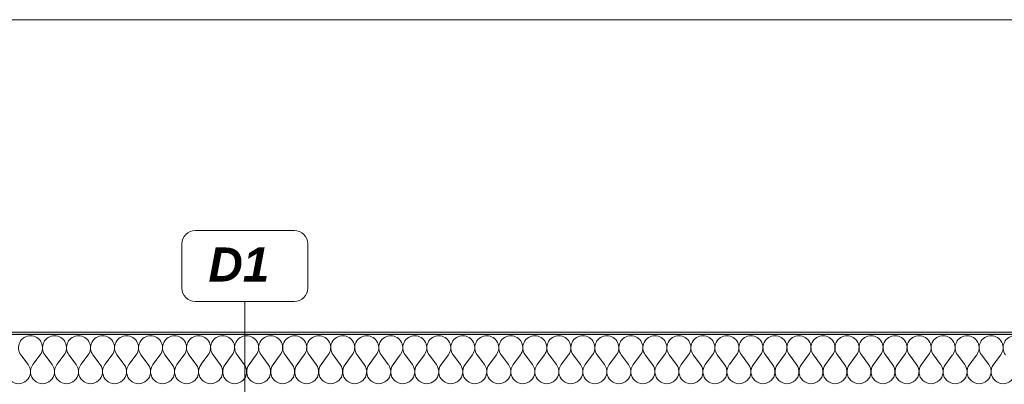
# Model space of a CAD drawing. Header units: millimetres. Extents: x -12989 to 402831, y -50461 to 30884.
# Tile 122 of 175: x 382548 to 386590, y -39369 to -37871. Entities that reach past the tile are written whole.
import ezdxf

# ---------------------------------------------------------------- set-up
doc = ezdxf.new("R2010")
doc.units = ezdxf.units.MM
doc.header["$MEASUREMENT"] = 0
doc.linetypes.add('Wipeout_Contour', pattern=[1000, 0, -1000])
doc.layers.add('A_OZN_ODNOSNIKI', color=7, linetype='Continuous')
doc.layers.add('Nowe_A__DACHY', color=7, linetype='Continuous')
for name, color, linetype, lineweight in [('A_OZN_ODNOSNIKI_Nr_pióra__6', 7, 'Continuous', 13), ('A_OZN_ODNOSNIKI_Nr_pióra__85', 7, 'Continuous', 13), ('Nowe_A__DACHY_Nr_pióra__52', 7, 'Continuous', 15), ('Nowe_A__DACHY_Nr_pióra__92', 7, 'Continuous', 13)]:
    doc.layers.add(name, color=color, linetype=linetype, lineweight=lineweight)
doc.layers.add('Nowe_A__DACHY_Nr_pióra__162', color=7, linetype='Continuous', lineweight=5, true_color=0x6a6a6a)
doc.layers.add('Nowe_A__DACHY_Nr_pióra__174', color=7, linetype='Continuous', lineweight=5, true_color=0x6a6a6a)
doc.styles.add('STYL_AUTOMATYCZNY_6', font='arial.ttf')

# ---------------------------------------------------------------- blocks, each defined once
blk = doc.blocks.new('*X188', base_point=(362576.7, -45960.6))
at = {"layer": 'Nowe_A__DACHY_Nr_pióra__174', "color": 251, "linetype": 'Continuous', "lineweight": 5, "true_color": 0x6a6a6a}
for p, q in [((382582.2, -39287.9), (382552.6, -39248.4)), ((382601.9, -39287.9), (382631.5, -39248.4)), ((382680.8, -39287.9), (382651.2, -39248.4)), ((382700.5, -39287.9), (382730.1, -39248.4)), ((382779.4, -39287.9), (382749.8, -39248.4)), ((382799.1, -39287.9), (382828.7, -39248.4)), ((382878, -39287.9), (382848.4, -39248.4)), ((382897.7, -39287.9), (382927.3, -39248.4)), ((382976.6, -39287.9), (382947, -39248.4)), ((382996.3, -39287.9), (383025.9, -39248.4)), ((383075.2, -39287.9), (383045.6, -39248.4)), ((383094.9, -39287.9), (383124.5, -39248.4)), ((383173.8, -39287.9), (383144.2, -39248.4)), ((383193.5, -39287.9), (383223.1, -39248.4)), ((383272.4, -39287.9), (383242.8, -39248.4)), ((383292.1, -39287.9), (383321.7, -39248.4)), ((383371, -39287.9), (383341.4, -39248.4)), ((383390.7, -39287.9), (383420.3, -39248.4)), ((383469.6, -39287.9), (383440, -39248.4)), ((383489.3, -39287.9), (383518.9, -39248.4)), ((383568.2, -39287.9), (383538.6, -39248.4)), ((383587.9, -39287.9), (383617.5, -39248.4)), ((383666.8, -39287.9), (383637.2, -39248.4)), ((383686.5, -39287.9), (383716.1, -39248.4)), ((383765.4, -39287.9), (383735.8, -39248.4)), ((383785.1, -39287.9), (383814.7, -39248.4)), ((383864, -39287.9), (383834.4, -39248.4)), ((383883.7, -39287.9), (383913.3, -39248.4)), ((383962.6, -39287.9), (383933, -39248.4)), ((383982.3, -39287.9), (384011.9, -39248.4)), ((384061.2, -39287.9), (384031.6, -39248.4)), ((384080.9, -39287.9), (384110.5, -39248.4)), ((384159.8, -39287.9), (384130.2, -39248.4)), ((384179.5, -39287.9), (384209.1, -39248.4)), ((384258.4, -39287.9), (384228.8, -39248.4)), ((384278.1, -39287.9), (384307.7, -39248.4)), ((384357, -39287.9), (384327.4, -39248.4)), ((384376.7, -39287.9), (384406.3, -39248.4)), ((384455.6, -39287.9), (384426, -39248.4)), ((384475.3, -39287.9), (384504.9, -39248.4)), ((384554.2, -39287.9), (384524.6, -39248.4)), ((384573.9, -39287.9), (384603.5, -39248.4)), ((384652.8, -39287.9), (384623.2, -39248.4)), ((384672.5, -39287.9), (384702.1, -39248.4)), ((384751.4, -39287.9), (384721.8, -39248.4)), ((384771.1, -39287.9), (384800.7, -39248.4)), ((384850, -39287.9), (384820.4, -39248.4)), ((384869.7, -39287.9), (384899.3, -39248.4)), ((384948.6, -39287.9), (384919, -39248.4)), ((384968.3, -39287.9), (384997.9, -39248.4)), ((385047.2, -39287.9), (385017.6, -39248.4)), ((385066.9, -39287.9), (385096.5, -39248.4)), ((385145.8, -39287.9), (385116.2, -39248.4)), ((385165.5, -39287.9), (385195.1, -39248.4)), ((385244.4, -39287.9), (385214.8, -39248.4)), ((385264.1, -39287.9), (385293.7, -39248.4)), ((385343, -39287.9), (385313.4, -39248.4)), ((385362.7, -39287.9), (385392.3, -39248.4)), ((385441.6, -39287.9), (385412, -39248.4)), ((385461.3, -39287.9), (385490.9, -39248.4)), ((385540.2, -39287.9), (385510.6, -39248.4)), ((385559.9, -39287.9), (385589.5, -39248.4)), ((385638.8, -39287.9), (385609.2, -39248.4)), ((385658.5, -39287.9), (385688.1, -39248.4)), ((385737.4, -39287.9), (385707.8, -39248.4)), ((385757.1, -39287.9), (385786.7, -39248.4)), ((385836, -39287.9), (385806.4, -39248.4)), ((385855.7, -39287.9), (385885.3, -39248.4)), ((385934.6, -39287.9), (385905, -39248.4)), ((385954.3, -39287.9), (385983.8, -39248.4)), ((386033.1, -39287.9), (386003.6, -39248.4)), ((386052.9, -39287.9), (386082.4, -39248.4)), ((386131.7, -39287.9), (386102.2, -39248.4)), ((386151.5, -39287.9), (386181, -39248.4)), ((386230.3, -39287.9), (386200.8, -39248.4)), ((386250.1, -39287.9), (386279.6, -39248.4)), ((386328.9, -39287.9), (386299.4, -39248.4)), ((386348.7, -39287.9), (386378.2, -39248.4)), ((386427.5, -39287.9), (386398, -39248.4)), ((386447.3, -39287.9), (386476.8, -39248.4)), ((386526.1, -39287.9), (386496.6, -39248.4)), ((386545.9, -39287.9), (386575.4, -39248.4))]:
    blk.add_line(p, q, dxfattribs=at)
for centre, start, end in [((382592.1, -39218.8), 90, 216.8699), ((382592.1, -39218.8), 323.1301, 90), ((382690.7, -39218.8), 90, 216.8699), ((382690.7, -39218.8), 323.1301, 90), ((382789.3, -39218.8), 90, 216.8699), ((382789.3, -39218.8), 323.1301, 90), ((382887.9, -39218.8), 90, 216.8699), ((382887.9, -39218.8), 323.1301, 90), ((382986.5, -39218.8), 90, 216.8699), ((382986.5, -39218.8), 323.1301, 90), ((383085.1, -39218.8), 90, 216.8699), ((383085.1, -39218.8), 323.1301, 90), ((383183.7, -39218.8), 90, 216.8699), ((383183.7, -39218.8), 323.1301, 90), ((383282.3, -39218.8), 90, 216.8699), ((383282.3, -39218.8), 323.1301, 90), ((383380.9, -39218.8), 90, 216.8699), ((383380.9, -39218.8), 323.1301, 90), ((383479.5, -39218.8), 90, 216.8699), ((383479.5, -39218.8), 323.1301, 90), ((383578.1, -39218.8), 90, 216.8699), ((383578.1, -39218.8), 323.1301, 90), ((383676.7, -39218.8), 90, 216.8699), ((383676.7, -39218.8), 323.1301, 90), ((383775.3, -39218.8), 90, 216.8699), ((383775.3, -39218.8), 323.1301, 90), ((383873.9, -39218.8), 90, 216.8699), ((383873.9, -39218.8), 323.1301, 90), ((383972.5, -39218.8), 90, 216.8699), ((383972.5, -39218.8), 323.1301, 90), ((384071.1, -39218.8), 90, 216.8699), ((384071.1, -39218.8), 323.1301, 90), ((384169.7, -39218.8), 90, 216.8699), ((384169.7, -39218.8), 323.1301, 90), ((384268.2, -39218.8), 90, 216.8699), ((384268.2, -39218.8), 323.1301, 90), ((384366.8, -39218.8), 90, 216.8699), ((384366.8, -39218.8), 323.1301, 90), ((384465.4, -39218.8), 90, 216.8699), ((384465.4, -39218.8), 323.1301, 90), ((384564, -39218.8), 90, 216.8699), ((384564, -39218.8), 323.1301, 90), ((384662.6, -39218.8), 90, 216.8699), ((384662.6, -39218.8), 323.1301, 90), ((384761.2, -39218.8), 90, 216.8699), ((384761.2, -39218.8), 323.1301, 90), ((384859.8, -39218.8), 90, 216.8699), ((384859.8, -39218.8), 323.1301, 90), ((384958.4, -39218.8), 90, 216.8699), ((384958.4, -39218.8), 323.1301, 90), ((385057, -39218.8), 90, 216.8699), ((385057, -39218.8), 323.1301, 90), ((385155.6, -39218.8), 90, 216.8699), ((385155.6, -39218.8), 323.1301, 90), ((385254.2, -39218.8), 90, 216.8699), ((385254.2, -39218.8), 323.1301, 90), ((385352.8, -39218.8), 90, 216.8699), ((385352.8, -39218.8), 323.1301, 90), ((385451.4, -39218.8), 90, 216.8699), ((385451.4, -39218.8), 323.1301, 90), ((385550, -39218.8), 90, 216.8699), ((385550, -39218.8), 323.1301, 90), ((385648.6, -39218.8), 90, 216.8699), ((385648.6, -39218.8), 323.1301, 90), ((385747.2, -39218.8), 90, 216.8699), ((385747.2, -39218.8), 323.1301, 90), ((385845.8, -39218.8), 90, 216.8699), ((385845.8, -39218.8), 323.1301, 90), ((385944.4, -39218.8), 90, 216.8699), ((385944.4, -39218.8), 323.1301, 90), ((386043, -39218.8), 90, 216.8699), ((386043, -39218.8), 323.1301, 90), ((386141.6, -39218.8), 90, 216.8699), ((386141.6, -39218.8), 323.1301, 90), ((386240.2, -39218.8), 90, 216.8699), ((386240.2, -39218.8), 323.1301, 90), ((386338.8, -39218.8), 90, 216.8699), ((386338.8, -39218.8), 323.1301, 90), ((386437.4, -39218.8), 90, 216.8699), ((386437.4, -39218.8), 323.1301, 90), ((386536, -39218.8), 90, 216.8699), ((386536, -39218.8), 323.1301, 90), ((386634.6, -39218.8), 90, 216.8699), ((382542.8, -39317.4), 143.1301, 36.8699), ((382641.4, -39317.4), 143.1301, 36.8699), ((382740, -39317.4), 143.1301, 36.8699), ((382838.6, -39317.4), 143.1301, 36.8699), ((382937.2, -39317.4), 143.1301, 36.8699), ((383035.8, -39317.4), 143.1301, 36.8699), ((383134.4, -39317.4), 143.1301, 36.8699), ((383233, -39317.4), 143.1301, 36.8699), ((383331.6, -39317.4), 143.1301, 36.8699), ((383430.2, -39317.4), 143.1301, 36.8699), ((383528.8, -39317.4), 143.1301, 36.8699), ((383627.4, -39317.4), 143.1301, 36.8699), ((383726, -39317.4), 143.1301, 36.8699), ((383824.6, -39317.4), 143.1301, 36.8699), ((383923.2, -39317.4), 143.1301, 36.8699), ((384021.8, -39317.4), 143.1301, 36.8699), ((384120.4, -39317.4), 143.1301, 36.8699), ((384218.9, -39317.4), 143.1301, 36.8699), ((384317.5, -39317.4), 143.1301, 36.8699), ((384416.1, -39317.4), 143.1301, 36.8699), ((384514.7, -39317.4), 143.1301, 36.8699), ((384613.3, -39317.4), 143.1301, 36.8699), ((384711.9, -39317.4), 143.1301, 36.8699), ((384810.5, -39317.4), 143.1301, 36.8699), ((384909.1, -39317.4), 143.1301, 36.8699), ((385007.7, -39317.4), 143.1301, 36.8699), ((385106.3, -39317.4), 143.1301, 36.8699), ((385204.9, -39317.4), 143.1301, 36.8699), ((385303.5, -39317.4), 143.1301, 36.8699), ((385402.1, -39317.4), 143.1301, 36.8699), ((385500.7, -39317.4), 143.1301, 36.8699), ((385599.3, -39317.4), 143.1301, 36.8699), ((385697.9, -39317.4), 143.1301, 36.8699), ((385796.5, -39317.4), 143.1301, 36.8699), ((385895.1, -39317.4), 143.1301, 36.8699), ((385993.7, -39317.4), 143.1301, 36.8699), ((386092.3, -39317.4), 143.1301, 36.8699), ((386190.9, -39317.4), 143.1301, 36.8699), ((386289.5, -39317.4), 143.1301, 36.8699), ((386388.1, -39317.4), 143.1301, 36.8699), ((386486.7, -39317.4), 143.1301, 36.8699), ((386585.3, -39317.4), 143.1301, 36.8699)]:
    blk.add_arc(centre, 49.3, start, end, dxfattribs=at)
blk = doc.blocks.new('ElemPrzekroju_174_1', base_point=(362576.7, -45960.6))
at = {"color": 254, "linetype": 'Wipeout_Contour', "lineweight": 0, "ltscale": 1530102.063931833}
blk.add_wipeout([(362046.7, -37870.7), (362046.7, -39154.3), (399106.7, -39154.3), (399106.7, -37870.7)], dxfattribs=at).dxf.layer = 'Nowe_A__DACHY'
at = {"layer": 'Nowe_A__DACHY_Nr_pióra__162', "linetype": 'Continuous', "lineweight": 0, "true_color": 0x353535}
blk.add_hatch(color=250, dxfattribs=at).paths.add_polyline_path([(362046.7, -39154.3), (362046.7, -39164.6), (399106.7, -39164.6), (399106.7, -39154.3)])
at = {"layer": 'Nowe_A__DACHY_Nr_pióra__92', "color": 7, "linetype": 'Continuous', "lineweight": 13}
blk.add_line((399106.7, -37870.7), (362046.7, -37870.7), dxfattribs=at)
at = {"color": 254, "linetype": 'Wipeout_Contour', "lineweight": 0, "ltscale": 1530407.977953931}
blk.add_wipeout([(399106.7, -39164.6), (362046.7, -39164.6), (362046.7, -39371.7), (399106.7, -39371.7)], dxfattribs=at).dxf.layer = 'Nowe_A__DACHY'
at = {"layer": 'Nowe_A__DACHY_Nr_pióra__52', "color": 7, "linetype": 'Continuous', "lineweight": 15}
for p, q in [((399106.7, -39154.3), (362046.7, -39154.3)), ((399106.7, -39164.6), (362046.7, -39164.6))]:
    blk.add_line(p, q, dxfattribs=at)
at = {"layer": 'Nowe_A__DACHY', "lineweight": 0}
blk.add_blockref('*X188', (362576.7, -45960.6), dxfattribs=at)
blk = doc.blocks.new('Etykieta_10_1', base_point=(383472, -39329.1))
at = {"color": 254, "linetype": 'Wipeout_Contour', "lineweight": 0, "ltscale": 9250519.092623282}
blk.add_wipeout([(383268.6, -39029.1), (383675.4, -39029.1), (383675.4, -39029.1), (383702.9, -39021.7), (383723, -39001.6), (383730.4, -38974.1), (383730.4, -38974.1), (383730.4, -38792.1), (383730.4, -38792.1), (383723, -38764.6), (383702.9, -38744.4), (383675.4, -38737.1), (383675.4, -38737.1), (383268.6, -38737.1), (383268.6, -38737.1), (383241.1, -38744.4), (383221, -38764.6), (383213.6, -38792.1), (383213.6, -38792.1), (383213.6, -38974.1), (383213.6, -38974.1), (383221, -39001.6), (383241.1, -39021.7)], dxfattribs=at).dxf.layer = 'A_OZN_ODNOSNIKI'
at = {"layer": 'A_OZN_ODNOSNIKI_Nr_pióra__85', "color": 7, "linetype": 'Continuous', "lineweight": 13}
for p, q in [((383472, -39029.6), (383472, -39029.1)), ((383472, -39628.6), (383472, -39029.6))]:
    blk.add_line(p, q, dxfattribs=at)
at = {"layer": 'A_OZN_ODNOSNIKI_Nr_pióra__85', "color": 7, "linetype": 'Continuous', "lineweight": 13, "flags": 128}
blk.add_lwpolyline([(383268.6, -39029.1, -0.414214), (383213.6, -38974.1), (383213.6, -38792.1, -0.414214), (383268.6, -38737.1), (383675.4, -38737.1, -0.414214), (383730.4, -38792.1), (383730.4, -38974.1, -0.414214), (383675.4, -39029.1)], format="xyb", close=True, dxfattribs=at)
at = {"layer": 'A_OZN_ODNOSNIKI_Nr_pióra__6', "color": 7, "lineweight": 13, "insert": (383322.6, -38806.8), "char_height": 140, "attachment_point": 1, "style": 'STYL_AUTOMATYCZNY_6'}
blk.add_mtext('\\A1;{\\pql;\\pt0,6000;\\fArial|b1|i1|c238|p0;\\W1.000000;D1\\fArial|b1|i1|c238|p0;\\W1.000000;\\A1{\\H.66x;\\S^  ;}\\fArial|b1|i1|c238|p0;\\W1.000000;\\fArial|b1|i1|c238|p0;\\W1.000000;\\A1{\\H.66x;\\S^  ;}\\fArial|b1|i1|c238|p0;\\W1.000000; \\fArial|b1|i1|c238|p0;\\W1.000000;\\fArial|b1|i1|c238|p0;\\W1.000000;\\fArial|b1|i1|c238|p0;\\W1.000000;\\fArial|b1|i1|c238|p0;\\W1.000000;\\fArial|b1|i1|c238|p0;\\W1.000000;\\fArial|b1|i1|c238|p0;\\W1.000000;\\fArial|b1|i1|c238|p0;\\W1.000000;\\fArial|b1|i1|c238|p0;\\W1.000000;\\fArial|b1|i1|c238|p0;\\W1.000000;\\fArial|b1|i1|c238|p0;\\W1.000000;\\fArial|b1|i1|c238|p0;\\W1.000000;\\fArial|b1|i1|c238|p0;\\W1.000000;\\fArial|b1|i1|c238|p0;\\W1.000000;\\fArial|b1|i1|c238|p0;\\W1.000000;\\fArial|b1|i1|c238|p0;\\W1.000000;\\fArial|b1|i1|c238|p0;\\W1.000000;\\fArial|b1|i1|c238|p0;\\W1.000000;\\fArial|b1|i1|c238|p0;\\W1.000000;\\fArial|b1|i1|c238|p0;\\W1.000000;\\fArial|b1|i1|c238|p0;\\W1.000000;\\fArial|b1|i1|c238|p0;\\W1.000000;\\fArial|b1|i1|c238|p0;\\W1.000000;\\fArial|b1|i1|c238|p0;\\W1.000000;\\fArial|b1|i1|c238|p0;\\W1.000000;\\fArial|b1|i1|c238|p0;\\W1.000000;\\fArial|b1|i1|c238|p0;\\W1.000000;\\fArial|b1|i1|c238|p0;\\W1.000000;\\fArial|b1|i1|c238|p0;\\W1.000000;\\fArial|b1|i1|c238|p0;\\W1.000000;\\fArial|b1|i1|c238|p0;\\W1.000000;\\fArial|b1|i1|c238|p0;\\W1.000000;\\fArial|b1|i1|c238|p0;\\W1.000000;\\fArial|b1|i1|c238|p0;\\W1.000000;\\fArial|b1|i1|c238|p0;\\W1.000000;\\fArial|b1|i1|c238|p0;\\W1.000000;\\fArial|b1|i1|c238|p0;\\W1.000000;\\fArial|b1|i1|c238|p0;\\W1.000000;\\fArial|b1|i1|c238|p0;\\W1.000000;\\fArial|b1|i1|c238|p0;\\W1.000000;\\fArial|b1|i1|c238|p0;\\W1.000000;\\fArial|b1|i1|c238|p0;\\W1.000000;\\fArial|b1|i1|c238|p0;\\W1.000000;\\fArial|b1|i1|c238|p0;\\W1.000000;}', dxfattribs=at)

msp = doc.modelspace()

# ---------------------------------------------------------------- block references
at = {"layer": 'Nowe_A__DACHY', "lineweight": 0}
msp.add_blockref('ElemPrzekroju_174_1', (362576.7, -45960.6), dxfattribs=at)

# ---------------------------------------------------------------- next in the draw order: block references
at = {"layer": 'A_OZN_ODNOSNIKI', "color": 7, "linetype": 'Continuous', "lineweight": 13}
msp.add_blockref('Etykieta_10_1', (383472, -39329.1), dxfattribs=at)

doc.saveas('drawing.dxf')
